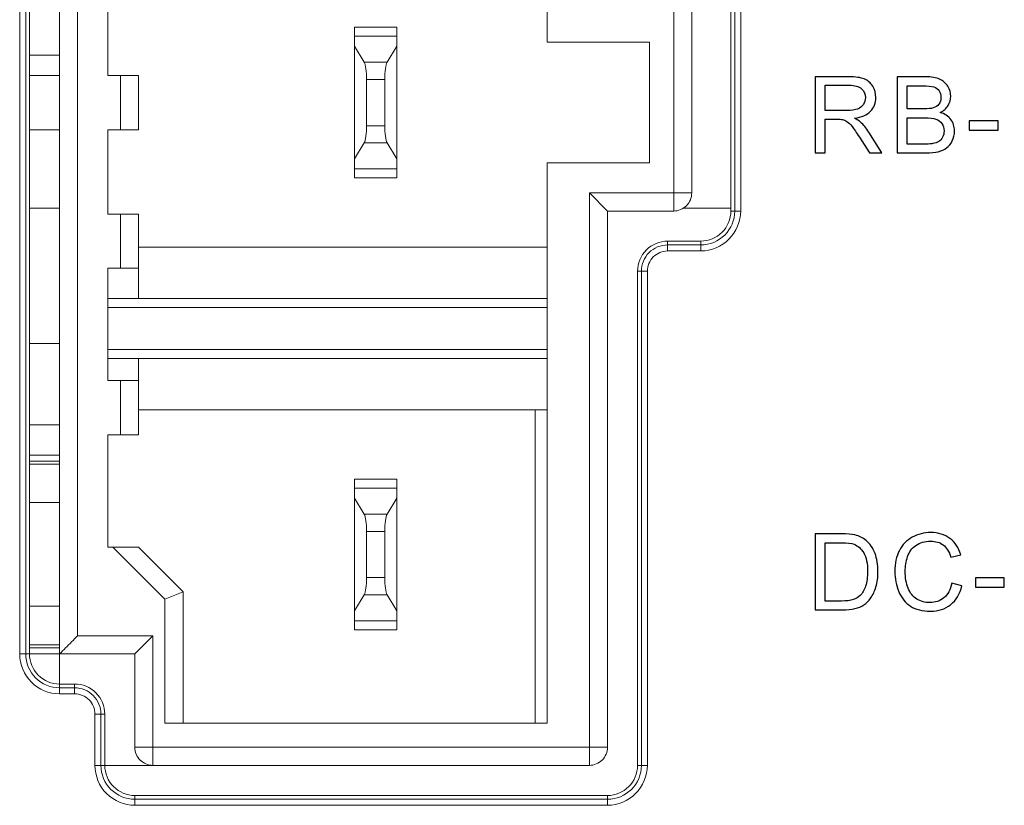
# Model space of a CAD drawing. Header units: millimetres. Extents: x -371 to 373, y -280 to 256.
# Tile 24 of 103: x -319 to -302, y 32 to 45. Entities that reach past the tile are written whole.
import ezdxf

# ---------------------------------------------------------------- set-up
doc = ezdxf.new("R2010")
doc.units = ezdxf.units.MM
doc.header["$MEASUREMENT"] = 0
doc.layers.add('layer 1', color=7, linetype='Continuous')

msp = doc.modelspace()

# ---------------------------------------------------------------- linework, layer by layer
at = {"layer": 'layer 1', "lineweight": 9}
for points in [[(-309.7582, 87.2262), (-309.7582, 87.2262), (-309.7582, 44.2262), (-309.7582, 44.2262)], [(-317.5582, 54.7762), (-317.5582, 54.7762), (-317.5582, 34.3762), (-317.5582, 34.3762)], [(-317.8582, 33.4136), (-317.8582, 33.4136), (-317.8582, 54.4762), (-317.8582, 54.4762)], [(-318.5208, 53.4762), (-318.5208, 53.4762), (-318.5208, 34.0762), (-318.5208, 34.0762)], [(-318.4214, 34.0762), (-318.4214, 34.0762), (-318.4214, 53.4762), (-318.4214, 53.4762)], [(-318.358, 34.0762), (-318.358, 34.0762), (-318.358, 53.4762), (-318.358, 53.4762)], [(-317.0582, 43.6762), (-317.0582, 43.6762), (-317.0582, 45.0762), (-317.0582, 45.0762)], [(-307.6582, 41.4262), (-307.6582, 41.4262), (-307.6582, 45.0262), (-307.6582, 45.0262)], [(-306.7084, 45.0262), (-306.7084, 45.0262), (-306.7084, 41.4262), (-306.7084, 41.4262)], [(-306.645, 45.0262), (-306.645, 45.0262), (-306.645, 41.4262), (-306.645, 41.4262)], [(-306.5456, 41.4262), (-306.5456, 41.4262), (-306.5456, 45.0262), (-306.5456, 45.0262)], [(-307.3582, 44.7262), (-307.3582, 44.7262), (-307.3582, 41.7262), (-307.3582, 41.7262)], [(-312.9582, 44.4762), (-312.9582, 44.4762), (-312.2582, 44.4762), (-312.2582, 44.4762)], [(-312.9582, 41.9762), (-312.9582, 41.9762), (-312.9582, 44.4762), (-312.9582, 44.4762)], [(-312.9582, 44.3262), (-312.9582, 44.3262), (-312.2582, 44.3262), (-312.2582, 44.3262)], [(-312.2582, 41.9762), (-312.2582, 41.9762), (-312.2582, 44.4762), (-312.2582, 44.4762)], [(-312.9582, 44.1596), (-312.9582, 44.1596), (-312.7992, 43.8946), (-312.7992, 43.8946)], [(-312.4172, 43.8946), (-312.4172, 43.8946), (-312.2582, 44.1596), (-312.2582, 44.1596)], [(-309.7582, 44.2262), (-309.7582, 44.2262), (-308.0582, 44.2262), (-308.0582, 44.2262)], [(-308.0582, 44.2262), (-308.0582, 44.2262), (-308.0582, 42.2262), (-308.0582, 42.2262)], [(-318.358, 44.0102), (-318.358, 44.0102), (-317.8582, 44.0102), (-317.8582, 44.0102)], [(-312.7992, 43.8946), (-312.7992, 43.8946), (-312.4172, 43.8946), (-312.4172, 43.8946)], [(-312.7582, 43.61), (-312.7582, 43.7391), (-312.7747, 43.8538), (-312.7992, 43.8946)], [(-312.4172, 43.8946), (-312.4417, 43.8538), (-312.4582, 43.7391), (-312.4582, 43.61)], [(-317.8582, 43.6762), (-317.8582, 43.6762), (-318.358, 43.6762), (-318.358, 43.6762)], [(-316.5482, 43.6762), (-316.5482, 43.6762), (-317.0582, 43.6762), (-317.0582, 43.6762)], [(-316.8482, 42.7762), (-316.8482, 42.7762), (-316.8482, 43.6762), (-316.8482, 43.6762)], [(-316.5482, 42.7762), (-316.5482, 42.7762), (-316.5482, 43.6762), (-316.5482, 43.6762)], [(-312.4582, 43.61), (-312.4582, 43.61), (-312.7582, 43.61), (-312.7582, 43.61)], [(-312.7582, 42.8424), (-312.7582, 42.8424), (-312.7582, 43.61), (-312.7582, 43.61)], [(-312.4582, 43.61), (-312.4582, 43.61), (-312.4582, 42.8424), (-312.4582, 42.8424)], [(-318.358, 42.7762), (-318.358, 42.7762), (-317.8582, 42.7762), (-317.8582, 42.7762)], [(-317.0582, 42.7762), (-317.0582, 42.7762), (-316.5482, 42.7762), (-316.5482, 42.7762)], [(-317.0582, 41.3762), (-317.0582, 41.3762), (-317.0582, 42.7762), (-317.0582, 42.7762)], [(-312.7992, 42.5578), (-312.7747, 42.5987), (-312.7582, 42.7133), (-312.7582, 42.8424)], [(-312.7582, 42.8424), (-312.7582, 42.8424), (-312.4582, 42.8424), (-312.4582, 42.8424)], [(-312.4582, 42.8424), (-312.4582, 42.7133), (-312.4417, 42.5987), (-312.4172, 42.5578)], [(-312.7992, 42.5578), (-312.7992, 42.5578), (-312.9582, 42.2929), (-312.9582, 42.2929)], [(-312.4172, 42.5578), (-312.4172, 42.5578), (-312.7992, 42.5578), (-312.7992, 42.5578)], [(-312.4172, 42.5578), (-312.4172, 42.5578), (-312.2582, 42.2929), (-312.2582, 42.2929)], [(-308.0582, 42.2262), (-308.0582, 42.2262), (-309.7582, 42.2262), (-309.7582, 42.2262)], [(-309.7582, 42.2262), (-309.7582, 42.2262), (-309.7582, 32.9262), (-309.7582, 32.9262)], [(-312.9582, 42.1262), (-312.9582, 42.1262), (-312.2582, 42.1262), (-312.2582, 42.1262)], [(-312.9582, 41.9762), (-312.9582, 41.9762), (-312.2582, 41.9762), (-312.2582, 41.9762)], [(-309.0582, 41.7262), (-309.0582, 41.7262), (-307.3582, 41.7262), (-307.3582, 41.7262)], [(-309.0582, 41.7262), (-309.0582, 41.7262), (-308.7582, 41.4262), (-308.7582, 41.4262)], [(-309.0582, 32.2262), (-309.0582, 32.2262), (-309.0582, 41.7262), (-309.0582, 41.7262)], [(-318.358, 41.4762), (-318.358, 41.4762), (-317.8582, 41.4762), (-317.8582, 41.4762)], [(-316.5482, 41.3762), (-316.5482, 41.3762), (-317.0582, 41.3762), (-317.0582, 41.3762)], [(-316.8482, 40.4762), (-316.8482, 40.4762), (-316.8482, 41.3762), (-316.8482, 41.3762)], [(-316.5482, 41.3762), (-316.5482, 41.3762), (-316.5482, 39.9762), (-316.5482, 39.9762)], [(-307.6582, 41.4262), (-307.6582, 41.4262), (-308.7582, 41.4262), (-308.7582, 41.4262)], [(-308.7582, 41.4262), (-308.7582, 41.4262), (-308.7582, 32.5262), (-308.7582, 32.5262)], [(-307.5027, 41.4762), (-307.5027, 41.4762), (-306.7084, 41.4762), (-306.7084, 41.4762)], [(-306.5456, 41.4262), (-306.5456, 41.4262), (-306.7084, 41.4262), (-306.7084, 41.4262)], [(-307.2082, 40.9264), (-307.2082, 40.9264), (-307.7582, 40.9264), (-307.7582, 40.9264)], [(-307.7582, 40.7636), (-307.7582, 40.7636), (-307.7582, 40.9264), (-307.7582, 40.9264)], [(-307.2082, 40.9264), (-307.2082, 40.9264), (-307.2082, 40.7636), (-307.2082, 40.7636)], [(-316.5482, 40.8262), (-316.5482, 40.8262), (-309.7582, 40.8262), (-309.7582, 40.8262)], [(-307.2082, 40.863), (-307.2082, 40.863), (-307.7582, 40.863), (-307.7582, 40.863)], [(-307.7582, 40.7636), (-307.7582, 40.7636), (-307.2082, 40.7636), (-307.2082, 40.7636)], [(-317.0582, 40.4762), (-317.0582, 40.4762), (-316.5482, 40.4762), (-316.5482, 40.4762)], [(-317.0582, 38.6112), (-317.0582, 38.6112), (-317.0582, 40.4762), (-317.0582, 40.4762)], [(-308.2584, 40.4262), (-308.2584, 40.4262), (-308.0956, 40.4262), (-308.0956, 40.4262)], [(-308.2584, 32.2262), (-308.2584, 32.2262), (-308.2584, 40.4262), (-308.2584, 40.4262)], [(-308.195, 40.4262), (-308.195, 40.4262), (-308.195, 32.2262), (-308.195, 32.2262)], [(-308.0956, 32.2262), (-308.0956, 32.2262), (-308.0956, 40.4262), (-308.0956, 40.4262)], [(-309.7582, 39.9762), (-309.7582, 39.9762), (-317.0582, 39.9762), (-317.0582, 39.9762)], [(-309.7582, 39.8262), (-309.7582, 39.8262), (-317.0582, 39.8262), (-317.0582, 39.8262)], [(-318.358, 39.2262), (-318.358, 39.2262), (-317.8582, 39.2262), (-317.8582, 39.2262)], [(-317.0582, 39.1262), (-317.0582, 39.1262), (-309.7582, 39.1262), (-309.7582, 39.1262)], [(-309.7582, 38.9762), (-309.7582, 38.9762), (-317.0582, 38.9762), (-317.0582, 38.9762)], [(-316.5482, 38.9762), (-316.5482, 38.9762), (-316.5482, 37.7112), (-316.5482, 37.7112)], [(-316.5482, 38.6112), (-316.5482, 38.6112), (-317.0582, 38.6112), (-317.0582, 38.6112)], [(-316.8482, 37.7112), (-316.8482, 37.7112), (-316.8482, 38.6112), (-316.8482, 38.6112)], [(-309.7582, 38.1262), (-309.7582, 38.1262), (-316.5482, 38.1262), (-316.5482, 38.1262)], [(-309.9582, 32.9262), (-309.9582, 32.9262), (-309.9582, 38.1262), (-309.9582, 38.1262)], [(-318.358, 37.8762), (-318.358, 37.8762), (-317.8582, 37.8762), (-317.8582, 37.8762)], [(-317.0582, 37.7112), (-317.0582, 37.7112), (-316.5482, 37.7112), (-316.5482, 37.7112)], [(-317.0582, 35.8462), (-317.0582, 35.8462), (-317.0582, 37.7112), (-317.0582, 37.7112)], [(-318.358, 37.3762), (-318.358, 37.3762), (-317.8582, 37.3762), (-317.8582, 37.3762)], [(-318.358, 37.2762), (-318.358, 37.2762), (-317.8582, 37.2762), (-317.8582, 37.2762)], [(-317.8582, 37.2262), (-317.8582, 37.2262), (-318.358, 37.2262), (-318.358, 37.2262)], [(-312.9582, 36.9762), (-312.9582, 36.9762), (-312.2582, 36.9762), (-312.2582, 36.9762)], [(-312.9582, 34.4762), (-312.9582, 34.4762), (-312.9582, 36.9762), (-312.9582, 36.9762)], [(-312.2582, 34.4762), (-312.2582, 34.4762), (-312.2582, 36.9762), (-312.2582, 36.9762)], [(-312.9582, 36.8262), (-312.9582, 36.8262), (-312.2582, 36.8262), (-312.2582, 36.8262)], [(-312.9582, 36.6596), (-312.9582, 36.6596), (-312.7992, 36.3946), (-312.7992, 36.3946)], [(-312.4172, 36.3946), (-312.4172, 36.3946), (-312.2582, 36.6596), (-312.2582, 36.6596)], [(-318.358, 36.5862), (-318.358, 36.5862), (-317.8582, 36.5862), (-317.8582, 36.5862)], [(-312.7992, 36.3946), (-312.7992, 36.3946), (-312.4172, 36.3946), (-312.4172, 36.3946)], [(-312.7582, 36.11), (-312.7582, 36.2391), (-312.7747, 36.3538), (-312.7992, 36.3946)], [(-312.4172, 36.3946), (-312.4417, 36.3538), (-312.4582, 36.2391), (-312.4582, 36.11)], [(-312.4582, 36.11), (-312.4582, 36.11), (-312.7582, 36.11), (-312.7582, 36.11)], [(-312.7582, 35.3424), (-312.7582, 35.3424), (-312.7582, 36.11), (-312.7582, 36.11)], [(-312.4582, 36.11), (-312.4582, 36.11), (-312.4582, 35.3424), (-312.4582, 35.3424)], [(-317.0582, 35.8462), (-317.0582, 35.8462), (-316.5482, 35.8462), (-316.5482, 35.8462)], [(-316.9725, 35.8462), (-316.9725, 35.8462), (-316.1082, 34.982), (-316.1082, 34.982)], [(-315.8082, 35.1062), (-315.8082, 35.1062), (-316.5482, 35.8462), (-316.5482, 35.8462)], [(-312.7992, 35.0578), (-312.7747, 35.0987), (-312.7582, 35.2133), (-312.7582, 35.3424)], [(-312.7582, 35.3424), (-312.7582, 35.3424), (-312.4582, 35.3424), (-312.4582, 35.3424)], [(-312.4582, 35.3424), (-312.4582, 35.2133), (-312.4417, 35.0987), (-312.4172, 35.0578)], [(-316.1082, 34.982), (-316.1082, 34.982), (-315.8082, 35.1062), (-315.8082, 35.1062)], [(-315.8082, 35.1062), (-315.8082, 35.1062), (-315.8082, 32.9262), (-315.8082, 32.9262)], [(-312.7992, 35.0578), (-312.7992, 35.0578), (-312.9582, 34.7929), (-312.9582, 34.7929)], [(-312.4172, 35.0578), (-312.4172, 35.0578), (-312.7992, 35.0578), (-312.7992, 35.0578)], [(-312.4172, 35.0578), (-312.4172, 35.0578), (-312.2582, 34.7929), (-312.2582, 34.7929)], [(-317.8582, 34.8662), (-317.8582, 34.8662), (-318.358, 34.8662), (-318.358, 34.8662)], [(-316.1082, 32.9262), (-316.1082, 32.9262), (-316.1082, 34.982), (-316.1082, 34.982)], [(-312.9582, 34.6262), (-312.9582, 34.6262), (-312.2582, 34.6262), (-312.2582, 34.6262)], [(-317.5582, 34.3762), (-317.5582, 34.3762), (-316.3082, 34.3762), (-316.3082, 34.3762)], [(-316.3082, 34.3762), (-316.3082, 34.3762), (-316.3082, 32.2262), (-316.3082, 32.2262)], [(-312.9582, 34.4762), (-312.9582, 34.4762), (-312.2582, 34.4762), (-312.2582, 34.4762)], [(-318.358, 34.2262), (-318.358, 34.2262), (-317.8582, 34.2262), (-317.8582, 34.2262)], [(-318.5208, 34.0762), (-318.5208, 34.0762), (-316.6082, 34.0762), (-316.6082, 34.0762)], [(-318.358, 34.1762), (-318.358, 34.1762), (-317.8582, 34.1762), (-317.8582, 34.1762)], [(-316.6082, 32.5262), (-316.6082, 32.5262), (-316.6082, 34.0762), (-316.6082, 34.0762)], [(-317.6082, 33.5764), (-317.6082, 33.5764), (-317.8582, 33.5764), (-317.8582, 33.5764)], [(-317.6082, 33.5764), (-317.6082, 33.5764), (-317.6082, 33.4136), (-317.6082, 33.4136)], [(-317.6082, 33.513), (-317.6082, 33.513), (-317.8582, 33.513), (-317.8582, 33.513)], [(-317.8582, 33.4136), (-317.8582, 33.4136), (-317.6082, 33.4136), (-317.6082, 33.4136)], [(-317.2708, 33.0762), (-317.2708, 33.0762), (-317.108, 33.0762), (-317.108, 33.0762)], [(-317.2708, 33.0762), (-317.2708, 33.0762), (-317.2708, 32.2262), (-317.2708, 32.2262)], [(-317.1714, 32.2262), (-317.1714, 32.2262), (-317.1714, 33.0762), (-317.1714, 33.0762)], [(-317.108, 33.0762), (-317.108, 33.0762), (-317.108, 32.2262), (-317.108, 32.2262)], [(-309.7582, 32.9262), (-309.7582, 32.9262), (-316.1082, 32.9262), (-316.1082, 32.9262)], [(-316.6082, 32.5262), (-316.6082, 32.5262), (-308.7582, 32.5262), (-308.7582, 32.5262)], [(-309.0582, 32.2262), (-309.0582, 32.2262), (-317.2708, 32.2262), (-317.2708, 32.2262)], [(-308.0956, 32.2262), (-308.0956, 32.2262), (-308.2584, 32.2262), (-308.2584, 32.2262)], [(-316.6082, 31.7264), (-316.6082, 31.7264), (-308.7582, 31.7264), (-308.7582, 31.7264)], [(-316.6082, 31.5636), (-316.6082, 31.5636), (-316.6082, 31.7264), (-316.6082, 31.7264)], [(-308.7582, 31.663), (-308.7582, 31.663), (-316.6082, 31.663), (-316.6082, 31.663)], [(-308.7582, 31.7264), (-308.7582, 31.7264), (-308.7582, 31.5636), (-308.7582, 31.5636)], [(-316.6082, 31.5636), (-316.6082, 31.5636), (-308.7582, 31.5636), (-308.7582, 31.5636)]]:
    msp.add_open_spline(points, degree=3, dxfattribs=at)
at = {"layer": 'layer 1', "color": 250}
for points, knots in [([(-305.3096, 42.3898), (-305.3096, 42.3898), (-305.3096, 43.6528), (-305.3096, 43.6528), (-305.3096, 43.6528), (-305.3096, 43.6528), (-304.7498, 43.6528), (-304.7498, 43.6528), (-304.7498, 43.6528), (-304.6372, 43.6528), (-304.5517, 43.6413), (-304.4932, 43.6187), (-304.4932, 43.6187), (-304.4347, 43.596), (-304.3879, 43.556), (-304.3529, 43.4987), (-304.3529, 43.4987), (-304.3179, 43.4414), (-304.3006, 43.3779), (-304.3006, 43.3085), (-304.3006, 43.3085), (-304.3006, 43.2188), (-304.3297, 43.1433), (-304.3876, 43.0818), (-304.3876, 43.0818), (-304.4455, 43.0204), (-304.5349, 42.9816), (-304.656, 42.9648), (-304.656, 42.9648), (-304.6116, 42.9437), (-304.5781, 42.9225), (-304.5552, 42.9019), (-304.5552, 42.9019), (-304.5064, 42.8572), (-304.4602, 42.8011), (-304.417, 42.7338), (-304.417, 42.7338), (-304.417, 42.7338), (-304.1986, 42.3898), (-304.1986, 42.3898), (-304.1986, 42.3898), (-304.1986, 42.3898), (-304.4073, 42.3898), (-304.4073, 42.3898), (-304.4073, 42.3898), (-304.4073, 42.3898), (-304.5743, 42.6526), (-304.5743, 42.6526), (-304.5743, 42.6526), (-304.6228, 42.7288), (-304.6631, 42.7867), (-304.6945, 42.827), (-304.6945, 42.827), (-304.7263, 42.8672), (-304.7545, 42.8952), (-304.7795, 42.9113), (-304.7795, 42.9113), (-304.8042, 42.9272), (-304.8298, 42.9384), (-304.8556, 42.9448), (-304.8556, 42.9448), (-304.8745, 42.9487), (-304.9053, 42.9507), (-304.9485, 42.9507), (-304.9485, 42.9507), (-304.9485, 42.9507), (-305.142, 42.9507), (-305.142, 42.9507), (-305.142, 42.9507), (-305.142, 42.9507), (-305.142, 42.3898), (-305.142, 42.3898), (-305.142, 42.3898), (-305.142, 42.3898), (-305.3096, 42.3898), (-305.3096, 42.3898)], [0, 0, 0, 0, 0.05, 0.05, 0.05, 0.05, 0.1, 0.1, 0.1, 0.1, 0.15, 0.15, 0.15, 0.15, 0.2, 0.2, 0.2, 0.2, 0.25, 0.25, 0.25, 0.25, 0.3, 0.3, 0.3, 0.3, 0.35, 0.35, 0.35, 0.35, 0.4, 0.4, 0.4, 0.4, 0.45, 0.45, 0.45, 0.45, 0.5, 0.5, 0.5, 0.5, 0.55, 0.55, 0.55, 0.55, 0.6, 0.6, 0.6, 0.6, 0.65, 0.65, 0.65, 0.65, 0.7, 0.7, 0.7, 0.7, 0.75, 0.75, 0.75, 0.75, 0.8, 0.8, 0.8, 0.8, 0.85, 0.85, 0.85, 0.85, 0.9, 0.9, 0.9, 0.9, 1, 1, 1, 1]), ([(-305.142, 43.0954), (-305.142, 43.0954), (-304.7833, 43.0954), (-304.7833, 43.0954), (-304.7833, 43.0954), (-304.7069, 43.0954), (-304.6475, 43.1033), (-304.6046, 43.1192), (-304.6046, 43.1192), (-304.5617, 43.1348), (-304.529, 43.16), (-304.507, 43.195), (-304.507, 43.195), (-304.4846, 43.2297), (-304.4735, 43.2673), (-304.4735, 43.3082), (-304.4735, 43.3082), (-304.4735, 43.3679), (-304.4949, 43.4173), (-304.5381, 43.4558), (-304.5381, 43.4558), (-304.5814, 43.4943), (-304.6496, 43.5134), (-304.7428, 43.5134), (-304.7428, 43.5134), (-304.7428, 43.5134), (-305.142, 43.5134), (-305.142, 43.5134), (-305.142, 43.5134), (-305.142, 43.5134), (-305.142, 43.0954), (-305.142, 43.0954)], [0, 0, 0, 0, 0.1111111, 0.1111111, 0.1111111, 0.1111111, 0.2222222, 0.2222222, 0.2222222, 0.2222222, 0.3333333, 0.3333333, 0.3333333, 0.3333333, 0.4444444, 0.4444444, 0.4444444, 0.4444444, 0.5555556, 0.5555556, 0.5555556, 0.5555556, 0.6666667, 0.6666667, 0.6666667, 0.6666667, 0.7777778, 0.7777778, 0.7777778, 0.7777778, 1, 1, 1, 1]), ([(-303.9483, 42.3898), (-303.9483, 42.3898), (-303.9483, 43.6528), (-303.9483, 43.6528), (-303.9483, 43.6528), (-303.9483, 43.6528), (-303.4744, 43.6528), (-303.4744, 43.6528), (-303.4744, 43.6528), (-303.378, 43.6528), (-303.3007, 43.6401), (-303.2422, 43.6145), (-303.2422, 43.6145), (-303.184, 43.589), (-303.1384, 43.5496), (-303.1055, 43.4964), (-303.1055, 43.4964), (-303.0723, 43.4434), (-303.0558, 43.3879), (-303.0558, 43.3297), (-303.0558, 43.3297), (-303.0558, 43.2759), (-303.0705, 43.225), (-303.0996, 43.1774), (-303.0996, 43.1774), (-303.1287, 43.1298), (-303.1728, 43.0912), (-303.2319, 43.0618), (-303.2319, 43.0618), (-303.1555, 43.0395), (-303.0967, 43.0013), (-303.0558, 42.9472), (-303.0558, 42.9472), (-303.0146, 42.8934), (-302.9941, 42.8296), (-302.9941, 42.7561), (-302.9941, 42.7561), (-302.9941, 42.6967), (-303.0067, 42.6417), (-303.0317, 42.5909), (-303.0317, 42.5909), (-303.0567, 42.54), (-303.0876, 42.5009), (-303.1243, 42.4733), (-303.1243, 42.4733), (-303.161, 42.446), (-303.2072, 42.4251), (-303.2625, 42.411), (-303.2625, 42.411), (-303.318, 42.3969), (-303.3859, 42.3898), (-303.4665, 42.3898), (-303.4665, 42.3898), (-303.4665, 42.3898), (-303.9483, 42.3898), (-303.9483, 42.3898)], [0, 0, 0, 0, 0.0666667, 0.0666667, 0.0666667, 0.0666667, 0.1333333, 0.1333333, 0.1333333, 0.1333333, 0.2, 0.2, 0.2, 0.2, 0.2666667, 0.2666667, 0.2666667, 0.2666667, 0.3333333, 0.3333333, 0.3333333, 0.3333333, 0.4, 0.4, 0.4, 0.4, 0.4666667, 0.4666667, 0.4666667, 0.4666667, 0.5333333, 0.5333333, 0.5333333, 0.5333333, 0.6, 0.6, 0.6, 0.6, 0.6666667, 0.6666667, 0.6666667, 0.6666667, 0.7333333, 0.7333333, 0.7333333, 0.7333333, 0.8, 0.8, 0.8, 0.8, 0.8666667, 0.8666667, 0.8666667, 0.8666667, 1, 1, 1, 1]), ([(-303.7808, 43.1218), (-303.7808, 43.1218), (-303.5077, 43.1218), (-303.5077, 43.1218), (-303.5077, 43.1218), (-303.4336, 43.1218), (-303.3804, 43.1268), (-303.3483, 43.1365), (-303.3483, 43.1365), (-303.3057, 43.1492), (-303.2736, 43.1703), (-303.2522, 43.1997), (-303.2522, 43.1997), (-303.2307, 43.2291), (-303.2198, 43.2659), (-303.2198, 43.3103), (-303.2198, 43.3103), (-303.2198, 43.3523), (-303.2298, 43.3893), (-303.2501, 43.4211), (-303.2501, 43.4211), (-303.2701, 43.4531), (-303.2989, 43.4752), (-303.3363, 43.4869), (-303.3363, 43.4869), (-303.3736, 43.4987), (-303.4377, 43.5046), (-303.5282, 43.5046), (-303.5282, 43.5046), (-303.5282, 43.5046), (-303.7808, 43.5046), (-303.7808, 43.5046), (-303.7808, 43.5046), (-303.7808, 43.5046), (-303.7808, 43.1218), (-303.7808, 43.1218)], [0, 0, 0, 0, 0.1, 0.1, 0.1, 0.1, 0.2, 0.2, 0.2, 0.2, 0.3, 0.3, 0.3, 0.3, 0.4, 0.4, 0.4, 0.4, 0.5, 0.5, 0.5, 0.5, 0.6, 0.6, 0.6, 0.6, 0.7, 0.7, 0.7, 0.7, 0.8, 0.8, 0.8, 0.8, 1, 1, 1, 1]), ([(-303.7808, 42.538), (-303.7808, 42.538), (-303.4662, 42.538), (-303.4662, 42.538), (-303.4662, 42.538), (-303.4121, 42.538), (-303.3742, 42.54), (-303.3521, 42.5441), (-303.3521, 42.5441), (-303.3139, 42.5509), (-303.2816, 42.5624), (-303.2557, 42.5785), (-303.2557, 42.5785), (-303.2298, 42.5947), (-303.2087, 42.6182), (-303.1919, 42.6491), (-303.1919, 42.6491), (-303.1752, 42.68), (-303.1669, 42.7155), (-303.1669, 42.7558), (-303.1669, 42.7558), (-303.1669, 42.8031), (-303.179, 42.844), (-303.2034, 42.879), (-303.2034, 42.879), (-303.2275, 42.914), (-303.261, 42.9384), (-303.3039, 42.9525), (-303.3039, 42.9525), (-303.3466, 42.9666), (-303.4083, 42.9737), (-303.4885, 42.9737), (-303.4885, 42.9737), (-303.4885, 42.9737), (-303.7808, 42.9737), (-303.7808, 42.9737), (-303.7808, 42.9737), (-303.7808, 42.9737), (-303.7808, 42.538), (-303.7808, 42.538)], [0, 0, 0, 0, 0.0909091, 0.0909091, 0.0909091, 0.0909091, 0.1818182, 0.1818182, 0.1818182, 0.1818182, 0.2727273, 0.2727273, 0.2727273, 0.2727273, 0.3636364, 0.3636364, 0.3636364, 0.3636364, 0.4545455, 0.4545455, 0.4545455, 0.4545455, 0.5454545, 0.5454545, 0.5454545, 0.5454545, 0.6363636, 0.6363636, 0.6363636, 0.6363636, 0.7272727, 0.7272727, 0.7272727, 0.7272727, 0.8181818, 0.8181818, 0.8181818, 0.8181818, 1, 1, 1, 1]), ([(-302.7479, 42.769), (-302.7479, 42.769), (-302.7479, 42.9243), (-302.7479, 42.9243), (-302.7479, 42.9243), (-302.7479, 42.9243), (-302.2681, 42.9243), (-302.2681, 42.9243), (-302.2681, 42.9243), (-302.2681, 42.9243), (-302.2681, 42.769), (-302.2681, 42.769), (-302.2681, 42.769), (-302.2681, 42.769), (-302.7479, 42.769), (-302.7479, 42.769)], [0, 0, 0, 0, 0.2, 0.2, 0.2, 0.2, 0.4, 0.4, 0.4, 0.4, 0.6, 0.6, 0.6, 0.6, 1, 1, 1, 1]), ([(-305.3089, 34.8056), (-305.3089, 34.8056), (-305.3089, 36.0686), (-305.3089, 36.0686), (-305.3089, 36.0686), (-305.3089, 36.0686), (-304.8738, 36.0686), (-304.8738, 36.0686), (-304.8738, 36.0686), (-304.7756, 36.0686), (-304.7006, 36.0627), (-304.6489, 36.0506), (-304.6489, 36.0506), (-304.5766, 36.0339), (-304.5148, 36.0036), (-304.4637, 35.9601), (-304.4637, 35.9601), (-304.3969, 35.9036), (-304.3473, 35.8319), (-304.3143, 35.7443), (-304.3143, 35.7443), (-304.2811, 35.6567), (-304.2647, 35.5564), (-304.2647, 35.4438), (-304.2647, 35.4438), (-304.2647, 35.348), (-304.2758, 35.263), (-304.2982, 35.189), (-304.2982, 35.189), (-304.3205, 35.1149), (-304.3493, 35.0534), (-304.3843, 35.0049), (-304.3843, 35.0049), (-304.4196, 34.9564), (-304.4578, 34.9182), (-304.4995, 34.8906), (-304.4995, 34.8906), (-304.541, 34.8626), (-304.5913, 34.8415), (-304.6501, 34.8271), (-304.6501, 34.8271), (-304.7092, 34.8127), (-304.7768, 34.8056), (-304.8532, 34.8056), (-304.8532, 34.8056), (-304.8532, 34.8056), (-305.3089, 34.8056), (-305.3089, 34.8056)], [0, 0, 0, 0, 0.0769231, 0.0769231, 0.0769231, 0.0769231, 0.1538462, 0.1538462, 0.1538462, 0.1538462, 0.2307692, 0.2307692, 0.2307692, 0.2307692, 0.3076923, 0.3076923, 0.3076923, 0.3076923, 0.3846154, 0.3846154, 0.3846154, 0.3846154, 0.4615385, 0.4615385, 0.4615385, 0.4615385, 0.5384615, 0.5384615, 0.5384615, 0.5384615, 0.6153846, 0.6153846, 0.6153846, 0.6153846, 0.6923077, 0.6923077, 0.6923077, 0.6923077, 0.7692308, 0.7692308, 0.7692308, 0.7692308, 0.8461538, 0.8461538, 0.8461538, 0.8461538, 1, 1, 1, 1]), ([(-303.0375, 35.2486), (-303.0375, 35.2486), (-302.8699, 35.2063), (-302.8699, 35.2063), (-302.8699, 35.2063), (-302.9049, 35.069), (-302.9678, 34.9646), (-303.0587, 34.8926), (-303.0587, 34.8926), (-303.1495, 34.8206), (-303.2606, 34.7844), (-303.392, 34.7844), (-303.392, 34.7844), (-303.5279, 34.7844), (-303.6384, 34.8121), (-303.7236, 34.8676), (-303.7236, 34.8676), (-303.8089, 34.9229), (-303.8736, 35.0032), (-303.918, 35.1081), (-303.918, 35.1081), (-303.9624, 35.2134), (-303.9847, 35.326), (-303.9847, 35.4465), (-303.9847, 35.4465), (-303.9847, 35.5779), (-303.9597, 35.6925), (-303.9094, 35.7904), (-303.9094, 35.7904), (-303.8592, 35.8883), (-303.7877, 35.9627), (-303.6951, 36.0136), (-303.6951, 36.0136), (-303.6025, 36.0644), (-303.5005, 36.0897), (-303.3894, 36.0897), (-303.3894, 36.0897), (-303.263, 36.0897), (-303.1568, 36.0577), (-303.071, 35.9933), (-303.071, 35.9933), (-302.9849, 35.9289), (-302.9249, 35.8387), (-302.8911, 35.7222), (-302.8911, 35.7222), (-302.8911, 35.7222), (-303.0551, 35.6834), (-303.0551, 35.6834), (-303.0551, 35.6834), (-303.0842, 35.7752), (-303.1269, 35.8422), (-303.1824, 35.8839), (-303.1824, 35.8839), (-303.238, 35.926), (-303.308, 35.9468), (-303.3923, 35.9468), (-303.3923, 35.9468), (-303.489, 35.9468), (-303.5702, 35.9236), (-303.6352, 35.8772), (-303.6352, 35.8772), (-303.7001, 35.8307), (-303.746, 35.7681), (-303.7722, 35.6899), (-303.7722, 35.6899), (-303.7986, 35.6114), (-303.8118, 35.5306), (-303.8118, 35.4474), (-303.8118, 35.4474), (-303.8118, 35.3401), (-303.7963, 35.2463), (-303.7651, 35.1663), (-303.7651, 35.1663), (-303.7339, 35.0861), (-303.6854, 35.0264), (-303.6196, 34.9867), (-303.6196, 34.9867), (-303.5537, 34.947), (-303.4826, 34.9273), (-303.4059, 34.9273), (-303.4059, 34.9273), (-303.3124, 34.9273), (-303.2336, 34.9544), (-303.1689, 35.0082), (-303.1689, 35.0082), (-303.1042, 35.0622), (-303.0604, 35.1422), (-303.0375, 35.2486)], [0, 0, 0, 0, 0.0434783, 0.0434783, 0.0434783, 0.0434783, 0.0869565, 0.0869565, 0.0869565, 0.0869565, 0.1304348, 0.1304348, 0.1304348, 0.1304348, 0.173913, 0.173913, 0.173913, 0.173913, 0.2173913, 0.2173913, 0.2173913, 0.2173913, 0.2608696, 0.2608696, 0.2608696, 0.2608696, 0.3043478, 0.3043478, 0.3043478, 0.3043478, 0.3478261, 0.3478261, 0.3478261, 0.3478261, 0.3913043, 0.3913043, 0.3913043, 0.3913043, 0.4347826, 0.4347826, 0.4347826, 0.4347826, 0.4782609, 0.4782609, 0.4782609, 0.4782609, 0.5217391, 0.5217391, 0.5217391, 0.5217391, 0.5652174, 0.5652174, 0.5652174, 0.5652174, 0.6086957, 0.6086957, 0.6086957, 0.6086957, 0.6521739, 0.6521739, 0.6521739, 0.6521739, 0.6956522, 0.6956522, 0.6956522, 0.6956522, 0.7391304, 0.7391304, 0.7391304, 0.7391304, 0.7826087, 0.7826087, 0.7826087, 0.7826087, 0.826087, 0.826087, 0.826087, 0.826087, 0.8695652, 0.8695652, 0.8695652, 0.8695652, 0.9130435, 0.9130435, 0.9130435, 0.9130435, 1, 1, 1, 1]), ([(-305.1413, 34.9538), (-305.1413, 34.9538), (-304.872, 34.9538), (-304.872, 34.9538), (-304.872, 34.9538), (-304.7888, 34.9538), (-304.7236, 34.9614), (-304.6762, 34.977), (-304.6762, 34.977), (-304.6289, 34.9926), (-304.5913, 35.0143), (-304.563, 35.0426), (-304.563, 35.0426), (-304.5237, 35.0822), (-304.4928, 35.1357), (-304.4707, 35.2028), (-304.4707, 35.2028), (-304.4487, 35.2698), (-304.4375, 35.3509), (-304.4375, 35.4465), (-304.4375, 35.4465), (-304.4375, 35.5788), (-304.4593, 35.6805), (-304.5025, 35.7516), (-304.5025, 35.7516), (-304.5457, 35.8228), (-304.5983, 35.8704), (-304.6604, 35.8945), (-304.6604, 35.8945), (-304.705, 35.9119), (-304.7771, 35.9204), (-304.8764, 35.9204), (-304.8764, 35.9204), (-304.8764, 35.9204), (-305.1413, 35.9204), (-305.1413, 35.9204), (-305.1413, 35.9204), (-305.1413, 35.9204), (-305.1413, 34.9538), (-305.1413, 34.9538)], [0, 0, 0, 0, 0.0909091, 0.0909091, 0.0909091, 0.0909091, 0.1818182, 0.1818182, 0.1818182, 0.1818182, 0.2727273, 0.2727273, 0.2727273, 0.2727273, 0.3636364, 0.3636364, 0.3636364, 0.3636364, 0.4545455, 0.4545455, 0.4545455, 0.4545455, 0.5454545, 0.5454545, 0.5454545, 0.5454545, 0.6363636, 0.6363636, 0.6363636, 0.6363636, 0.7272727, 0.7272727, 0.7272727, 0.7272727, 0.8181818, 0.8181818, 0.8181818, 0.8181818, 1, 1, 1, 1]), ([(-302.6464, 35.1848), (-302.6464, 35.1848), (-302.6464, 35.3401), (-302.6464, 35.3401), (-302.6464, 35.3401), (-302.6464, 35.3401), (-302.1666, 35.3401), (-302.1666, 35.3401), (-302.1666, 35.3401), (-302.1666, 35.3401), (-302.1666, 35.1848), (-302.1666, 35.1848), (-302.1666, 35.1848), (-302.1666, 35.1848), (-302.6464, 35.1848), (-302.6464, 35.1848)], [0, 0, 0, 0, 0.2, 0.2, 0.2, 0.2, 0.4, 0.4, 0.4, 0.4, 0.6, 0.6, 0.6, 0.6, 1, 1, 1, 1])]:
    msp.add_open_spline(points, degree=3, knots=knots, dxfattribs=at)
at = {"layer": 'layer 1', "lineweight": 9}
for points in [[(-307.6582, 41.4262), (-307.5786, 41.4262), (-307.5023, 41.4578), (-307.4461, 41.5141), (-307.4461, 41.5141), (-307.3898, 41.5703), (-307.3582, 41.6467), (-307.3582, 41.7262)], [(-307.2082, 40.7636), (-307.0325, 40.7636), (-306.8639, 40.8334), (-306.7397, 40.9577), (-306.7397, 40.9577), (-306.6154, 41.082), (-306.5456, 41.2505), (-306.5456, 41.4262)], [(-307.2082, 40.863), (-307.0588, 40.863), (-306.9156, 40.9224), (-306.81, 41.028), (-306.81, 41.028), (-306.7043, 41.1336), (-306.645, 41.2769), (-306.645, 41.4262)], [(-307.2082, 40.9264), (-307.0756, 40.9264), (-306.9485, 40.979), (-306.8548, 41.0728), (-306.8548, 41.0728), (-306.761, 41.1665), (-306.7084, 41.2937), (-306.7084, 41.4262)], [(-307.7582, 40.9264), (-307.8908, 40.9264), (-308.0181, 40.8737), (-308.1119, 40.7799), (-308.1119, 40.7799), (-308.2057, 40.6861), (-308.2584, 40.5589), (-308.2584, 40.4262)], [(-307.7582, 40.863), (-307.874, 40.863), (-307.9851, 40.817), (-308.0671, 40.7351), (-308.0671, 40.7351), (-308.149, 40.6532), (-308.195, 40.5421), (-308.195, 40.4262)], [(-307.7582, 40.7636), (-307.8477, 40.7636), (-307.9335, 40.7281), (-307.9968, 40.6648), (-307.9968, 40.6648), (-308.06, 40.6015), (-308.0956, 40.5157), (-308.0956, 40.4262)], [(-317.5582, 34.3762), (-317.5916, 34.3428), (-317.6249, 34.3094), (-317.6583, 34.2759), (-317.6583, 34.2759), (-317.7248, 34.2092), (-317.7913, 34.1425), (-317.8582, 34.0762)], [(-316.6082, 34.0762), (-316.5977, 34.0868), (-316.5871, 34.0973), (-316.5766, 34.1079), (-316.5766, 34.1079), (-316.4872, 34.1974), (-316.3976, 34.2868), (-316.3082, 34.3762)], [(-318.5208, 34.0762), (-318.5208, 33.9005), (-318.451, 33.732), (-318.3267, 33.6077), (-318.3267, 33.6077), (-318.2025, 33.4834), (-318.0339, 33.4136), (-317.8582, 33.4136)], [(-318.4214, 34.0762), (-318.4214, 33.9269), (-318.362, 33.7836), (-318.2564, 33.678), (-318.2564, 33.678), (-318.1508, 33.5724), (-318.0076, 33.513), (-317.8582, 33.513)], [(-318.358, 34.0762), (-318.358, 33.9437), (-318.3054, 33.8165), (-318.2116, 33.7228), (-318.2116, 33.7228), (-318.1179, 33.629), (-317.9908, 33.5764), (-317.8582, 33.5764)], [(-317.108, 33.0762), (-317.108, 33.2089), (-317.1607, 33.3361), (-317.2545, 33.4299), (-317.2545, 33.4299), (-317.3483, 33.5237), (-317.4755, 33.5764), (-317.6082, 33.5764)], [(-317.1714, 33.0762), (-317.1714, 33.1921), (-317.2174, 33.3032), (-317.2993, 33.3851), (-317.2993, 33.3851), (-317.3812, 33.467), (-317.4923, 33.513), (-317.6082, 33.513)], [(-317.2708, 33.0762), (-317.2708, 33.1657), (-317.3063, 33.2515), (-317.3696, 33.3148), (-317.3696, 33.3148), (-317.4329, 33.3781), (-317.5187, 33.4136), (-317.6082, 33.4136)], [(-316.6082, 32.5262), (-316.6082, 32.4467), (-316.5766, 32.3703), (-316.5203, 32.3141), (-316.5203, 32.3141), (-316.4641, 32.2578), (-316.3878, 32.2262), (-316.3082, 32.2262)], [(-309.0582, 32.2262), (-308.9786, 32.2262), (-308.9023, 32.2578), (-308.8461, 32.3141), (-308.8461, 32.3141), (-308.7898, 32.3703), (-308.7582, 32.4467), (-308.7582, 32.5262)], [(-317.2708, 32.2262), (-317.2708, 32.0505), (-317.201, 31.882), (-317.0767, 31.7577), (-317.0767, 31.7577), (-316.9525, 31.6334), (-316.7839, 31.5636), (-316.6082, 31.5636)], [(-317.1714, 32.2262), (-317.1714, 32.0769), (-317.112, 31.9336), (-317.0064, 31.828), (-317.0064, 31.828), (-316.9008, 31.7224), (-316.7576, 31.663), (-316.6082, 31.663)], [(-317.108, 32.2262), (-317.108, 32.0937), (-317.0554, 31.9665), (-316.9616, 31.8728), (-316.9616, 31.8728), (-316.8679, 31.779), (-316.7408, 31.7264), (-316.6082, 31.7264)], [(-308.7582, 31.5636), (-308.5825, 31.5636), (-308.4139, 31.6334), (-308.2897, 31.7577), (-308.2897, 31.7577), (-308.1654, 31.882), (-308.0956, 32.0505), (-308.0956, 32.2262)], [(-308.7582, 31.663), (-308.6088, 31.663), (-308.4656, 31.7224), (-308.36, 31.828), (-308.36, 31.828), (-308.2543, 31.9336), (-308.195, 32.0769), (-308.195, 32.2262)], [(-308.7582, 31.7264), (-308.6256, 31.7264), (-308.4985, 31.779), (-308.4048, 31.8728), (-308.4048, 31.8728), (-308.311, 31.9665), (-308.2584, 32.0937), (-308.2584, 32.2262)]]:
    msp.add_open_spline(points, degree=3, knots=[0, 0, 0, 0, 0.3333333, 0.3333333, 0.3333333, 0.3333333, 1, 1, 1, 1], dxfattribs=at)

doc.saveas('drawing.dxf')
